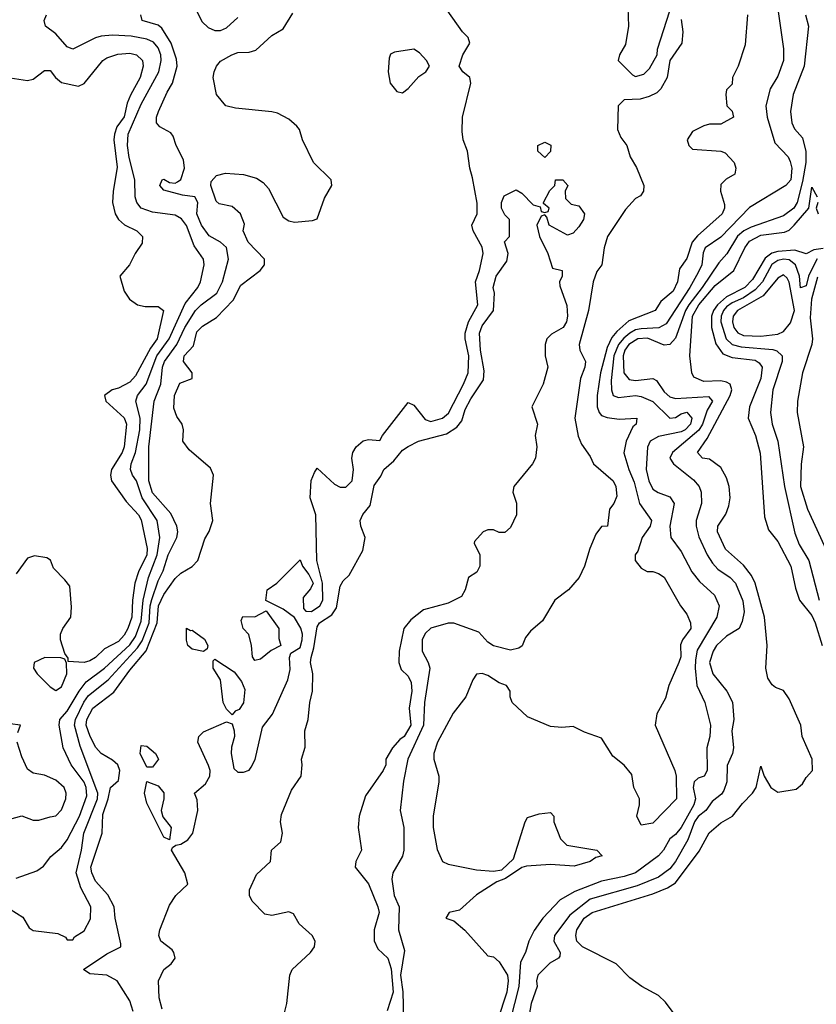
# Model space of a CAD drawing. Header units: inches. Extents: x 1793402 to 1900366, y 320852 to 470679.
# Tile 252 of 256: x 1841523 to 1844326, y 401827 to 405293. Entities that reach past the tile are written whole.
import ezdxf

# ---------------------------------------------------------------- set-up
doc = ezdxf.new("R2010")
doc.units = ezdxf.units.IN
doc.header["$MEASUREMENT"] = 0
doc.layers.add('B8440', color=7, linetype='Continuous')

msp = doc.modelspace()

# ---------------------------------------------------------------- linework, layer by layer
at = {"layer": 'B8440', "color": 4}
for points, elevation in [([(1843661.7, 405370), (1843664.6, 405270), (1843653.9, 405206.1), (1843632.7, 405170), (1843628.5, 405150), (1843679, 405099), (1843690, 405093.7), (1843718.6, 405101.4), (1843738.4, 405121.6), (1843766, 405170), (1843766.6, 405190), (1843810, 405324.7)], 216), ([(1841490, 402162), (1841534, 402134), (1841555.9, 402095.9), (1841570, 402086.8), (1841656.8, 402076.8), (1841683.6, 402063.6), (1841690, 402054), (1841710, 402054), (1841715.3, 402064.7), (1841750, 402086), (1841771.9, 402128.1), (1841773.6, 402170), (1841737.7, 402237.7), (1841721.3, 402290), (1841740.4, 402370), (1841748.7, 402430), (1841796.5, 402550), (1841798.2, 402570), (1841735.6, 402735.6), (1841716.2, 402810), (1841719.8, 402830), (1841748.7, 402891.3), (1841765.4, 402914.6), (1841834.7, 402970), (1841937.9, 403082.1), (1841953.4, 403106.6), (1841977.9, 403170), (1841981.9, 403230), (1841987.6, 403252.4), (1842010, 403318), (1842027.4, 403352.6), (1842045.1, 403410), (1842075.6, 403470), (1842079.6, 403490), (1842076.2, 403510), (1842054.6, 403554.6), (1841990, 403627.8), (1841977.7, 403670), (1841977.3, 403790), (1841996.3, 403950), (1842019.2, 404010), (1842025.8, 404070), (1842032.8, 404090), (1842075.3, 404150), (1842104.5, 404210), (1842141.7, 404270), (1842161.6, 404290), (1842216.9, 404330), (1842236.3, 404370), (1842258, 404450), (1842250.9, 404490.9), (1842230, 404509.6), (1842190, 404532), (1842162.6, 404570), (1842146.6, 404610), (1842149.4, 404650), (1842139, 404670), (1842095.3, 404675.3), (1842030, 404693.2), (1842016, 404710), (1842024, 404730), (1842030, 404732.4), (1842050, 404720.7), (1842070, 404717.3), (1842078, 404722), (1842090, 404730.6), (1842102.6, 404770), (1842099.4, 404799.4), (1842073.2, 404850), (1842063.2, 404883.2), (1842054.5, 404894.5), (1842015.5, 404915.5), (1842004, 404930), (1842004.5, 404950), (1842011.6, 404970), (1842041.5, 405038.5), (1842060.9, 405070), (1842077, 405130), (1842074.8, 405154.8), (1842056.3, 405210), (1842022.8, 405262.8), (1842010, 405274.5), (1841954, 405290), (1841949.2, 405310)], 228), ([(1841510, 402271.3), (1841582.7, 402297.3), (1841606.3, 402313.7), (1841632.5, 402347.5), (1841670, 402378.8), (1841690, 402406.8), (1841733.1, 402490), (1841758.6, 402561.4), (1841756.8, 402590), (1841750, 402609.4), (1841703.5, 402670), (1841675.8, 402730), (1841661.6, 402810), (1841663.7, 402830), (1841690, 402859.3), (1841731.9, 402930), (1841757.3, 402962.7), (1841821.7, 403010), (1841910, 403092.7), (1841930, 403122), (1841950, 403176.3), (1841956.8, 403250), (1841976.2, 403330), (1842006.3, 403410), (1842016, 403470), (1842006.9, 403530), (1841953.5, 403610), (1841933.7, 403670), (1841919.7, 403690), (1841912.8, 403710), (1841915.4, 403730), (1841930.9, 403770), (1841945.8, 403850), (1841946.4, 403890), (1841931.2, 403950), (1841938, 403970), (1841968.4, 404010), (1842005.5, 404110), (1842048.9, 404170), (1842105.6, 404294.4), (1842150, 404351), (1842159.5, 404370), (1842172.3, 404430), (1842169.2, 404450), (1842137.1, 404497.1), (1842110, 404569.3), (1842091.8, 404591.8), (1842070, 404605.6), (1841990, 404615.6), (1841950, 404629.6), (1841935.1, 404650), (1841929.6, 404669.6), (1841928.3, 404730), (1841908.2, 404808.2), (1841902.4, 404850), (1841904.8, 404890), (1841950, 404995.5), (1842012.1, 405110), (1842021, 405150), (1842019.2, 405170), (1842010, 405194.5), (1841994.1, 405214.1), (1841970, 405224.8), (1841915.2, 405235.2), (1841850, 405238.3), (1841810, 405235.8), (1841790, 405229.7), (1841710, 405189.3), (1841690, 405197.2), (1841650, 405243.7), (1841614, 405270), (1841609.2, 405290), (1841617.2, 405310)], 232), ([(1841921.7, 401801.7), (1841910, 401839), (1841866, 401910), (1841830, 401929.5), (1841770, 401934), (1841748, 401950), (1841830, 402005.5), (1841879, 402030), (1841879.3, 402040.7), (1841859.3, 402130), (1841855.1, 402170), (1841833, 402213), (1841790, 402260.9), (1841776.9, 402290), (1841773.7, 402310), (1841813.3, 402430), (1841815.6, 402495.6), (1841834.3, 402550), (1841842, 402590), (1841870, 402614.8), (1841875.6, 402650), (1841868, 402670), (1841850, 402686.6), (1841809.8, 402709.8), (1841791.4, 402731.4), (1841770.9, 402770), (1841756.9, 402810), (1841759.1, 402830), (1841780.5, 402870), (1841853.6, 402926.4), (1841910, 403003.1), (1841968.1, 403071.9), (1842006.1, 403170), (1842011.8, 403230), (1842030, 403270.4), (1842070, 403326), (1842090, 403345.5), (1842130, 403368.2), (1842149.4, 403390), (1842174.7, 403465.3), (1842190, 403491.3), (1842202, 403530), (1842194.5, 403590), (1842205.1, 403690), (1842194, 403714), (1842119.1, 403779.1), (1842097.2, 403810), (1842099.5, 403850), (1842094.5, 403870), (1842076.2, 403896.2), (1842065.4, 403925.4), (1842068, 403970), (1842086.5, 404013.5), (1842129.3, 404030.7), (1842129.4, 404050), (1842098.7, 404090), (1842101.3, 404110), (1842134.5, 404145.5), (1842145.6, 404194.4), (1842165.9, 404214.1), (1842214.8, 404245.2), (1842273.6, 404306.4), (1842301.5, 404358.5), (1842369.4, 404410.6), (1842384, 404430), (1842384, 404450), (1842327.3, 404510), (1842309.3, 404550), (1842313.6, 404573.6), (1842299.3, 404610), (1842270, 404636.2), (1842224.5, 404644.5), (1842214.5, 404654.5), (1842195.1, 404710), (1842196.5, 404723.5), (1842215.5, 404744.5), (1842246.6, 404753.4), (1842310, 404748.2), (1842355.6, 404735.6), (1842379.9, 404719.9), (1842398.8, 404698.8), (1842450, 404598), (1842470, 404584.7), (1842490, 404581), (1842553.6, 404586.4), (1842570, 404592), (1842594.8, 404665.2), (1842621.2, 404710), (1842619, 404730), (1842557, 404790), (1842518, 404870), (1842506.8, 404906.8), (1842498, 404918), (1842470, 404942.7), (1842430, 404963.7), (1842410, 404969.3), (1842282, 404982), (1842248, 404990), (1842215.3, 405030), (1842204, 405090), (1842206.6, 405110), (1842215.1, 405130), (1842230, 405147.3), (1842269.2, 405170), (1842290, 405177.4), (1842330, 405178.7), (1842354, 405186), (1842410, 405237.6), (1842450, 405260.5), (1842483.8, 405316.2)], 224), ([(1842024.7, 401810), (1842013.3, 401850), (1842011.5, 401910), (1842029.5, 401950), (1842056.2, 401970), (1842069.6, 401990), (1842065.6, 402010), (1842058.9, 402018.9), (1842019.5, 402050), (1842012, 402070), (1842015.6, 402090), (1842050, 402176.3), (1842072.3, 402210), (1842114, 402250), (1842103.7, 402290), (1842057.2, 402370), (1842060.2, 402379.8), (1842072.5, 402387.5), (1842090, 402390.4), (1842114.3, 402405.7), (1842131.8, 402430), (1842149.6, 402510), (1842146.8, 402546.8), (1842138, 402570), (1842177.2, 402602.8), (1842192.3, 402630), (1842193.2, 402650), (1842187.6, 402667.6), (1842149.3, 402750), (1842153.2, 402770), (1842170, 402786.8), (1842250, 402822), (1842270, 402814), (1842278, 402790), (1842278.8, 402770), (1842267.7, 402732.3), (1842266.8, 402710), (1842276.9, 402656.9), (1842290, 402644.7), (1842310, 402644.7), (1842330, 402651.3), (1842337.5, 402662.5), (1842351.5, 402688.5), (1842377, 402803), (1842411.8, 402848.2), (1842466.6, 402970), (1842474.2, 403005.8), (1842472.3, 403047.7), (1842477.2, 403062.8), (1842510, 403083.8), (1842517.3, 403110), (1842518.3, 403130), (1842511.9, 403151.9), (1842490, 403189.2), (1842450, 403218), (1842388.9, 403248.9), (1842393.2, 403286.8), (1842428, 403310), (1842510, 403392), (1842518, 403370), (1842540.7, 403340.7), (1842556, 403310), (1842546, 403290), (1842520.4, 403259.6), (1842521.1, 403221.1), (1842530, 403210.7), (1842550, 403210.4), (1842578.4, 403230), (1842589.4, 403250), (1842588.7, 403310), (1842568.7, 403390), (1842565.2, 403550), (1842545.2, 403610), (1842549, 403671), (1842560.4, 403699.6), (1842570, 403714), (1842630, 403658.8), (1842650, 403647.7), (1842670, 403648), (1842692.8, 403670), (1842697.4, 403710), (1842691.8, 403750), (1842694.5, 403770), (1842706.6, 403790), (1842731, 403811), (1842750, 403816), (1842790, 403812), (1842799, 403830), (1842890, 403946), (1842910, 403936), (1842950, 403886.4), (1842970, 403878.7), (1843010, 403890.3), (1843031.4, 403908.6), (1843084.4, 404010), (1843100.4, 404050), (1843103.1, 404110), (1843089.8, 404170), (1843089.8, 404190), (1843101.5, 404230), (1843134.5, 404290), (1843126.8, 404370), (1843141.2, 404410), (1843153.7, 404470), (1843150, 404492.7), (1843118.7, 404550), (1843114, 404570), (1843132.6, 404610), (1843132.1, 404647.9), (1843116.6, 404736.6), (1843106.6, 404770), (1843098.9, 404830), (1843083.7, 404870), (1843080.1, 404900.1), (1843080.7, 404950), (1843109.8, 405070), (1843106.3, 405090), (1843082, 405110), (1843068.6, 405130), (1843082.3, 405170), (1843106.9, 405210), (1843100.5, 405230), (1843080.5, 405250), (1843027.1, 405327.1)], 216), ([(1842144.7, 405324.7), (1842165.5, 405285.5), (1842185.5, 405265.5), (1842210, 405255.5), (1842230, 405255.5), (1842250, 405264), (1842290, 405301)], 228), ([(1844083.8, 405310), (1844075.2, 405204.8), (1844050.8, 405130), (1844031, 405090), (1844030, 405066), (1844010, 405046), (1844006.8, 405030), (1844011.3, 404990), (1844030, 404971.3), (1844034.8, 404950), (1843990, 404925.2), (1843950, 404925.2), (1843930, 404919.3), (1843890, 404899.3), (1843870.7, 404870), (1843877.3, 404850), (1843890, 404837.3), (1843990, 404830.7), (1844004.9, 404824.9), (1844036.3, 404790), (1844042, 404770), (1844038.8, 404750), (1844008.6, 404731.4), (1843990, 404713.2), (1843988.8, 404690), (1844002.5, 404642.5), (1844003, 404630), (1843994.4, 404610), (1843907.2, 404532.8), (1843889.4, 404510.6), (1843870, 404452.7), (1843844.1, 404415.9), (1843837.3, 404370), (1843822.5, 404337.5), (1843778.9, 404301.1), (1843759.1, 404270), (1843666.6, 404233.4), (1843623.9, 404196.1), (1843605.7, 404174.3), (1843590, 404139.5), (1843565.8, 404050), (1843554.4, 403970), (1843554.9, 403930), (1843561.6, 403910), (1843570, 403900.5), (1843590, 403892.4), (1843632.5, 403887.5), (1843694, 403890), (1843691.3, 403870), (1843680.5, 403859.5), (1843657.1, 403810), (1843648.9, 403768.9), (1843665.5, 403710), (1843684.7, 403664.7), (1843703.2, 403590), (1843745.5, 403530), (1843741.6, 403510), (1843712.7, 403470), (1843697.4, 403422.6), (1843688.4, 403410), (1843688, 403390), (1843710, 403362.8), (1843730, 403351), (1843750, 403350.7), (1843770, 403344), (1843790, 403330.8), (1843847.7, 403230), (1843870, 403201), (1843883, 403170), (1843883.8, 403150), (1843855.3, 403110), (1843847.9, 403092.1), (1843848.5, 403050), (1843842.4, 403030), (1843806.7, 402950), (1843795.3, 402904.7), (1843764, 402850), (1843758.8, 402810), (1843827.7, 402650), (1843832.7, 402630), (1843834, 402550), (1843750, 402465.2), (1843710, 402458), (1843694, 402490), (1843704, 402530), (1843704, 402550), (1843684, 402590), (1843676.6, 402636.6), (1843650, 402669.2), (1843610, 402701.2), (1843570, 402764), (1843510, 402785.2), (1843470, 402805.2), (1843430, 402801.2), (1843390, 402805.2), (1843310, 402839), (1843255.3, 402890), (1843248, 402910), (1843248, 402930), (1843235.3, 402950), (1843210, 402959), (1843170, 402985.2), (1843150, 402992), (1843130, 402989), (1843117.3, 402970), (1843092.4, 402910), (1843047.8, 402852.2), (1842992.6, 402750), (1842979.6, 402710), (1842980.3, 402690), (1842997.6, 402630), (1842997.6, 402610), (1842977.6, 402490), (1842977.6, 402450), (1842992.1, 402372.1), (1843010.5, 402330.5), (1843030, 402320.7), (1843130, 402300.7), (1843190, 402296), (1843219, 402301), (1843260.4, 402339.6), (1843301.2, 402470), (1843310, 402484.7), (1843350, 402498), (1843390, 402502), (1843402, 402490), (1843402, 402470), (1843426, 402410), (1843447.9, 402387.9), (1843554, 402370), (1843572, 402350), (1843550, 402344), (1843530, 402329.4), (1843473.6, 402313.6), (1843390, 402319.3), (1843306, 402314), (1843290, 402308.7), (1843232, 402270), (1843202, 402258), (1843130, 402213.2), (1843070, 402159), (1843034, 402150), (1843022, 402130), (1843050, 402120.7), (1843088.8, 402088.8), (1843170, 401998), (1843190, 401994), (1843210, 401977.1), (1843239.1, 401930), (1843241.6, 401910), (1843236.9, 401870), (1843203.6, 401770)], 224), ([(1844190.6, 405330), (1844210.4, 405190.4), (1844210.4, 405150), (1844190, 405094), (1844163, 405050), (1844148, 404990), (1844152.7, 404950), (1844179.8, 404859.8), (1844226.8, 404810), (1844233.8, 404793.8), (1844239.5, 404770), (1844236.4, 404730), (1844218.8, 404710), (1844090, 404632.7), (1843990, 404527.8), (1843934.8, 404490), (1843927.7, 404472.3), (1843923.1, 404430), (1843910, 404403.7), (1843880.9, 404350), (1843796.9, 404223.1), (1843771.3, 404208.7), (1843710, 404205.3), (1843690, 404201.2), (1843670.1, 404189.9), (1843648, 404172), (1843630.2, 404150), (1843613.2, 404110), (1843603.7, 404023.7), (1843604.6, 403990), (1843610.4, 403970.4), (1843630, 403963.1), (1843690, 403970.3), (1843710, 403967.4), (1843750, 403948.7), (1843810, 403890.5), (1843830, 403893), (1843850, 403906), (1843870, 403911.7), (1843888.2, 403890), (1843883.1, 403870), (1843864, 403850), (1843850, 403843), (1843770, 403826), (1843741.6, 403810), (1843731.8, 403788.2), (1843727.2, 403710), (1843736.4, 403670), (1843750, 403640.7), (1843768.7, 403628.7), (1843810, 403614), (1843825.5, 403590), (1843810.4, 403510), (1843814, 403470), (1843850, 403421), (1843887.3, 403350), (1843915.1, 403315.1), (1843967.9, 403267.9), (1843984, 403230), (1843975.5, 403190), (1843906.5, 403073.5), (1843900.2, 403039.8), (1843898.9, 403010), (1843905.5, 402950), (1843933, 402890), (1843953, 402810), (1843950.6, 402770), (1843940.7, 402730), (1843942, 402650), (1843931, 402630), (1843910, 402622.9), (1843895.5, 402610), (1843892, 402590), (1843900.2, 402550), (1843894.7, 402530), (1843850, 402449.6), (1843830, 402425.1), (1843810.3, 402409.7), (1843788.2, 402370), (1843770.2, 402349.8), (1843690, 402289.7), (1843650, 402276.9), (1843570, 402261.3), (1843475.6, 402224.4), (1843424.6, 402195.4), (1843364, 402130), (1843332.4, 402087.6), (1843314, 402050), (1843302.8, 402010), (1843284.4, 401975.6), (1843279.6, 401890), (1843248.2, 401770)], 228), ([(1844288, 405310), (1844298, 405270), (1844283.1, 405130), (1844244.4, 405030), (1844235.3, 404970), (1844239.5, 404930), (1844249, 404909), (1844277.3, 404877.3), (1844289.2, 404829.2), (1844288.4, 404790), (1844276.9, 404723.1), (1844258.5, 404650), (1844246, 404630), (1844210, 404602.4), (1844096.9, 404563.1), (1844070.2, 404549.8), (1844048.7, 404531.3), (1844011.2, 404468.8), (1843983.1, 404436.9), (1843924.2, 404350), (1843876.8, 404290), (1843865, 404270), (1843830, 404172.7), (1843810, 404149.5), (1843790, 404147), (1843732, 404172), (1843697.3, 404170), (1843665.6, 404150), (1843652, 404130), (1843645.8, 404110), (1843647.9, 404050), (1843667, 404027), (1843690, 404023.6), (1843750.4, 404030.4), (1843762.8, 404022.8), (1843790, 403983), (1843810, 403965.3), (1843830, 403959.5), (1843946.4, 403966.4), (1843960.7, 403950), (1843941.1, 403918.9), (1843925.2, 403870), (1843911.9, 403848.1), (1843819.1, 403770), (1843810.6, 403750), (1843822.8, 403730), (1843893, 403673), (1843913, 403650), (1843920.5, 403630), (1843921.6, 403590), (1843902.4, 403530), (1843902.4, 403510), (1843912.8, 403472.8), (1843941.3, 403410), (1843959.9, 403379.9), (1843979.3, 403359.3), (1844022, 403330), (1844041.6, 403310), (1844067.1, 403247.1), (1844071.7, 403208.3), (1844065.1, 403174.9), (1844054, 403150), (1844010, 403122.9), (1843974.4, 403090), (1843962.3, 403070), (1843950.3, 403030), (1843961.1, 402990), (1844010.7, 402930), (1844030.5, 402890.5), (1844035.5, 402830), (1844028.7, 402790), (1844034.4, 402730), (1844030.4, 402710), (1844011.9, 402668.1), (1844010.4, 402610), (1843999.9, 402580.1), (1843992.6, 402567.4), (1843958.7, 402541.3), (1843937.1, 402510), (1843910, 402488), (1843896.5, 402470), (1843873.5, 402406.5), (1843830.3, 402330), (1843810, 402304.2), (1843770, 402275.4), (1843695.4, 402244.6), (1843530, 402196.8), (1843458.9, 402141.1), (1843404.6, 402070), (1843402, 402050), (1843424.9, 402010), (1843422.8, 401997.2), (1843418, 401990), (1843387.7, 401972.3), (1843346, 401930), (1843340.7, 401910), (1843343, 401890), (1843322, 401830), (1843314.8, 401790)], 232), ([(1843850, 405294), (1843856.3, 405250), (1843852.7, 405210), (1843810.8, 405150), (1843800.7, 405090), (1843778.8, 405050), (1843764.4, 405035.6), (1843737.6, 405022.4), (1843706.2, 405013.8), (1843650, 405011.5), (1843628.2, 404990), (1843626.6, 404906.6), (1843638.4, 404878.4), (1843658.8, 404850), (1843670.6, 404810), (1843692.8, 404772.8), (1843718.8, 404710), (1843718, 404690), (1843706.8, 404673.2), (1843690, 404664), (1843654.6, 404625.4), (1843590.7, 404530), (1843579.1, 404490), (1843571, 404430), (1843553.7, 404406.3), (1843540.7, 404370), (1843523.8, 404270), (1843491.8, 404150), (1843494, 404130), (1843513.4, 404090), (1843511, 404070), (1843495.6, 404030), (1843476, 403890), (1843487.5, 403827.5), (1843499.5, 403799.5), (1843530, 403756), (1843542, 403730), (1843611, 403670), (1843620.6, 403650), (1843623.9, 403616.1), (1843613.7, 403590), (1843598.4, 403570), (1843591, 403510), (1843570, 403509), (1843550, 403482), (1843528.5, 403431.5), (1843510.6, 403369.4), (1843491.3, 403330), (1843453.2, 403286.8), (1843406, 403250), (1843362.8, 403177.2), (1843319.8, 403140.2), (1843302, 403118), (1843290.4, 403089.6), (1843279.5, 403080.5), (1843250, 403073.6), (1843190, 403089.6), (1843170, 403102.4), (1843137.8, 403137.8), (1843050, 403168.5), (1843030, 403168.4), (1842969.1, 403150.9), (1842950, 403132.3), (1842938.7, 403110), (1842939.5, 403070), (1842960.5, 403030), (1842966, 403010), (1842946.7, 402890), (1842944.2, 402810), (1842888, 402690), (1842873, 402613), (1842862, 402510), (1842874.9, 402450), (1842874.9, 402370), (1842870, 402349), (1842836.3, 402290), (1842832.7, 402267.3), (1842840.4, 402210), (1842857.6, 402170), (1842855.5, 402090), (1842876.5, 402016.5), (1842863, 401930), (1842870.8, 401870.8), (1842873.6, 401773.6)], 216), ([(1841490, 405088), (1841550, 405079), (1841570, 405084), (1841610, 405114), (1841630, 405114), (1841649.5, 405089.5), (1841670, 405072.7), (1841730, 405059), (1841750, 405068.7), (1841816, 405150), (1841830, 405159.3), (1841868.6, 405171.4), (1841910, 405175.6), (1841934, 405170), (1841955.1, 405150), (1841957, 405130), (1841947.3, 405090), (1841912.3, 405027.7), (1841900.8, 404999.2), (1841890, 404950.8), (1841864.2, 404915.8), (1841856.3, 404890), (1841854.7, 404870), (1841865.4, 404774.6), (1841851.3, 404688.7), (1841849.6, 404650), (1841858.4, 404610), (1841870, 404589.3), (1841891.4, 404571.4), (1841935.3, 404550), (1841955.3, 404530), (1841953.6, 404506.4), (1841928.7, 404470), (1841908.7, 404430), (1841875.3, 404390), (1841890, 404338), (1841909.3, 404309.3), (1841938, 404290), (1841964.1, 404284.1), (1842010, 404284), (1842029, 404269), (1842006.3, 404170), (1841982.6, 404137.4), (1841930, 404039.3), (1841910, 404017.6), (1841870, 403995.8), (1841848.7, 403990), (1841821.2, 403970), (1841826, 403950), (1841890, 403892), (1841898.7, 403870), (1841890.9, 403790), (1841884, 403770), (1841846, 403710), (1841842.9, 403690), (1841846, 403670), (1841897.7, 403597.7), (1841940.5, 403550), (1841950, 403532.3), (1841971.9, 403431.9), (1841969.7, 403410), (1841941.1, 403350), (1841928.4, 403310), (1841919.8, 403250), (1841917.6, 403190), (1841903.1, 403150), (1841890, 403126.7), (1841870, 403104.9), (1841821.7, 403078.3), (1841790, 403048), (1841770, 403036.3), (1841750, 403030.7), (1841694, 403034), (1841694, 403046), (1841682, 403062), (1841666, 403110), (1841666.8, 403130), (1841674.8, 403150), (1841703, 403190), (1841705.2, 403225.2), (1841698.8, 403298.8), (1841682, 403322), (1841642, 403362), (1841631.1, 403391.1), (1841618.8, 403398.8), (1841574.6, 403405.4), (1841550, 403398), (1841510, 403342)], 236), ([(1842451.8, 401788.2), (1842463.1, 401830), (1842473, 401930), (1842481.3, 401950), (1842545.6, 402010), (1842559.7, 402030), (1842562.4, 402050), (1842551.6, 402070), (1842506, 402110), (1842486, 402146), (1842470, 402152.3), (1842410, 402139.5), (1842385.1, 402145.1), (1842340.9, 402190), (1842332, 402210), (1842331.8, 402230), (1842356.1, 402283.9), (1842405.2, 402330), (1842409.3, 402370), (1842441.2, 402398.8), (1842447.8, 402430), (1842440.7, 402470), (1842444.4, 402495.6), (1842478.7, 402581.3), (1842512.7, 402630), (1842517.2, 402670), (1842514, 402690), (1842527.5, 402732.5), (1842526, 402790), (1842537.6, 402830), (1842543.6, 402890), (1842553.6, 402930), (1842554.7, 402990), (1842546.6, 403030), (1842548.2, 403048.2), (1842558.2, 403081.8), (1842570, 403156), (1842578, 403170), (1842621.5, 403198.5), (1842637.6, 403222.4), (1842650, 403298.8), (1842661.5, 403318.5), (1842682, 403338), (1842730, 403424.7), (1842738, 403470), (1842722.7, 403510), (1842721.2, 403530), (1842730, 403552), (1842756.4, 403583.6), (1842770, 403654), (1842793.6, 403686.4), (1842804, 403710), (1842839.3, 403740.7), (1842870, 403778), (1842890, 403791.3), (1842926, 403810), (1843024.2, 403835.8), (1843060.7, 403859.3), (1843078.7, 403881.3), (1843090, 403921), (1843110, 403958.8), (1843154.5, 404025.5), (1843157.5, 404057.5), (1843144.7, 404130), (1843140.9, 404190), (1843150, 404216), (1843189.5, 404270), (1843193.2, 404330), (1843189.3, 404350), (1843199, 404390), (1843236.5, 404443.5), (1843242, 404470), (1843228.7, 404511.3), (1843246, 404530), (1843246, 404590), (1843230, 404606), (1843218, 404630), (1843218, 404650), (1843227.3, 404672.7), (1843270, 404694), (1843290, 404682), (1843330, 404642), (1843354, 404634), (1843358, 404618), (1843370, 404614), (1843382, 404618), (1843386, 404630), (1843366, 404646), (1843366, 404650), (1843388.4, 404691.6), (1843406, 404710), (1843408, 404730), (1843434, 404730), (1843452, 404710), (1843442, 404690), (1843443.6, 404663.6), (1843463.6, 404643.6), (1843490, 404638), (1843510.6, 404610), (1843506, 404590), (1843490, 404564), (1843470, 404542), (1843450, 404535.3), (1843386, 404570), (1843378, 404598), (1843370, 404606), (1843358, 404602), (1843342, 404570), (1843351.3, 404530), (1843381, 404470), (1843398, 404418), (1843431.3, 404410), (1843431.3, 404390), (1843422, 404370), (1843423.6, 404356.4), (1843447.5, 404287.5), (1843450.4, 404250), (1843447.3, 404230), (1843434.8, 404210), (1843393.7, 404186.3), (1843378, 404170), (1843371.3, 404150), (1843371.3, 404110), (1843381, 404070), (1843364.7, 404010), (1843324.7, 403930), (1843344.7, 403870), (1843336, 403830), (1843342.8, 403790), (1843337.3, 403750), (1843326.8, 403730), (1843262, 403650), (1843258, 403630), (1843270.9, 403590.9), (1843271.3, 403550), (1843250, 403506), (1843230, 403488), (1843210, 403488), (1843190, 403498), (1843170, 403498), (1843154, 403490), (1843123.6, 403456.4), (1843122, 403450), (1843142, 403410), (1843142, 403370), (1843131.1, 403348.9), (1843102, 403330), (1843090, 403286), (1843076.9, 403263.1), (1843030, 403239), (1842943.8, 403216.2), (1842899.5, 403180.5), (1842874.9, 403150), (1842858.4, 403070), (1842856.3, 403030), (1842865.5, 403005.5), (1842890, 402982.8), (1842900.4, 402960.4), (1842902.4, 402930), (1842893.4, 402870), (1842898.7, 402810), (1842875.5, 402770), (1842860.3, 402759.7), (1842834, 402730), (1842811.3, 402690), (1842811, 402670), (1842802, 402650), (1842739.3, 402560.7), (1842717.3, 402490), (1842713.4, 402450), (1842725.5, 402370), (1842706, 402330), (1842702.8, 402310), (1842750, 402251), (1842783.1, 402170), (1842788.2, 402150), (1842770.5, 402090), (1842770.5, 402050.5), (1842782.4, 402022.4), (1842818, 401990), (1842830, 401952), (1842836.9, 401870), (1842816.1, 401803.9)], 212), ([(1843842.8, 401770), (1843795.2, 401835.2), (1843770, 401858.8), (1843711.3, 401890), (1843670, 401921), (1843621, 401970), (1843503, 402030), (1843483, 402050), (1843479.3, 402070), (1843483.1, 402090), (1843508.7, 402130), (1843537.3, 402150), (1843750, 402216.4), (1843802.2, 402237.8), (1843830, 402254.7), (1843913.1, 402366.9), (1843949.1, 402430.9), (1843990, 402466), (1844030.7, 402490), (1844065.4, 402534.6), (1844101.6, 402570), (1844114, 402590), (1844130, 402666), (1844142, 402630), (1844165.2, 402590), (1844190, 402574), (1844255.3, 402584.7), (1844276.9, 402603.1), (1844290, 402626), (1844312, 402650), (1844311.3, 402690), (1844276, 402770), (1844270.8, 402810), (1844230, 402902), (1844210, 402932), (1844182, 402942), (1844170, 402952), (1844155.3, 402975.3), (1844148, 403010), (1844152.4, 403090), (1844143.7, 403190), (1844110.2, 403310.2), (1844097.2, 403337.2), (1844070, 403372.7), (1844006.4, 403430), (1843978.4, 403490), (1843979.1, 403510), (1844006.9, 403553.1), (1844018, 403582), (1844022, 403610), (1844019.5, 403650), (1844010, 403681), (1843990, 403717.3), (1843950, 403746.8), (1843924.7, 403750), (1843907.3, 403770), (1843941.5, 403818.5), (1844022.4, 403970), (1844028.8, 403990), (1844023, 404010), (1844010, 404017.4), (1843990, 404022), (1843930, 404019.6), (1843894.6, 404034.6), (1843887.7, 404050), (1843880.4, 404110), (1843890.2, 404250), (1843911.8, 404290), (1843970, 404358), (1844036, 404410), (1844073.8, 404490), (1844090, 404513.7), (1844130, 404535.3), (1844214.2, 404545.8), (1844230, 404552.6), (1844247.4, 404570), (1844299.1, 404630), (1844310, 404704), (1844329.2, 404670)], 236), ([(1844331.5, 404650), (1844325.2, 404630), (1844331.6, 404610)], 236), ([(1844350, 404487.5), (1844316.4, 404483.6), (1844290, 404469.6), (1844250, 404481.6), (1844190, 404477.7), (1844169, 404471), (1844145.7, 404454.3), (1844101.1, 404378.9), (1844074.4, 404350), (1844010, 404318.2), (1843978.5, 404290), (1843963.8, 404270), (1843956.3, 404250), (1843956.5, 404210), (1843972.4, 404152.4), (1843997.1, 404117.1), (1844030, 404103.9), (1844110, 404094.3), (1844125.1, 404085.1), (1844134.9, 404070), (1844130.2, 404030), (1844090.3, 403930), (1844086.4, 403890), (1844112.2, 403830), (1844127.5, 403767.5), (1844143.1, 403543.1), (1844157.1, 403497.1), (1844190, 403456), (1844236.4, 403370), (1844251.9, 403291.9), (1844266, 403250), (1844310, 403195.5), (1844321.1, 403170), (1844346.3, 403090)], 244), ([(1844329.1, 404450.9), (1844321.7, 404438.3), (1844298.2, 404390), (1844290, 404356), (1844270, 404349.2), (1844267, 404390), (1844252.1, 404430), (1844230, 404447.6), (1844210, 404450.6), (1844190, 404445.3), (1844169, 404431), (1844135.9, 404370), (1844110, 404341.8), (1844070, 404314.5), (1844030, 404296.8), (1844010, 404282.7), (1843999.2, 404270), (1843991.2, 404250), (1843990.2, 404230), (1844008, 404170), (1844029.4, 404149.4), (1844061.5, 404141.5), (1844172.6, 404132.6), (1844187.3, 404127.3), (1844205.5, 404110), (1844206, 404090), (1844172.2, 403990), (1844164.4, 403910), (1844170.4, 403870), (1844190.4, 403810), (1844214, 403650), (1844250, 403486), (1844265.7, 403445.7), (1844299.5, 403390), (1844336, 403250)], 248), ([(1844330, 404387), (1844308.7, 404310), (1844304.2, 404244.2), (1844312, 404170), (1844310.3, 404149.7), (1844277.1, 404050), (1844259.5, 403950), (1844258.4, 403910), (1844280.4, 403790), (1844271.8, 403728.2), (1844270.3, 403650.3), (1844294.9, 403570), (1844404.9, 403330)], 252), ([(1841516.4, 402783.6), (1841526, 402810), (1841490, 402814)], 236), ([(1841467, 402473), (1841530, 402490.8), (1841570, 402476), (1841590, 402476), (1841630, 402487.3), (1841650, 402491), (1841670, 402511.3), (1841685.2, 402550), (1841686, 402570), (1841679.3, 402590), (1841650, 402616), (1841610, 402634), (1841570, 402641.2), (1841550, 402655.3), (1841530, 402698), (1841514, 402750)], 236)]:
    msp.add_lwpolyline(points, dxfattribs=dict(at, elevation=elevation))
for points, elevation in [([(1842910, 405189.5), (1842841.6, 405178.4), (1842828.1, 405171.9), (1842822.5, 405157.5), (1842818.8, 405110), (1842826, 405070), (1842850, 405041), (1842870, 405036), (1842890, 405051), (1842926.9, 405093.1), (1842952, 405110), (1842964.5, 405130), (1842954.5, 405150), (1842930, 405177)], 224), ([(1843370, 404808.7), (1843346, 404830), (1843346, 404850), (1843370, 404862), (1843392, 404852), (1843390.7, 404829.3)], 212), ([(1844210, 404395.1), (1844190, 404382.9), (1844138.3, 404321.7), (1844048.8, 404270), (1844033.1, 404250), (1844030.3, 404230), (1844036, 404210), (1844050, 404190.4), (1844070, 404182), (1844130, 404179.1), (1844190, 404186.3), (1844210, 404195.3), (1844234.4, 404225.6), (1844249, 404270), (1844229.7, 404369.7), (1844223.3, 404383.3)], 252), ([(1842350, 403038), (1842342, 403050), (1842339, 403090), (1842329.1, 403129.1), (1842309, 403150), (1842302, 403178), (1842308, 403192), (1842350, 403191.3), (1842390, 403212), (1842434.8, 403150), (1842434.8, 403114.8), (1842442, 403090), (1842407.3, 403072.7), (1842370, 403042)], 216), ([(1842123.6, 403143.6), (1842130, 403144.7), (1842172.8, 403112.8), (1842184.7, 403090), (1842182, 403078), (1842170, 403069), (1842130, 403077.2), (1842114, 403090), (1842109.5, 403109.5), (1842110, 403151.3)], 216), ([(1841611.6, 403048.4), (1841574, 403030), (1841572, 403010), (1841584.7, 402990), (1841630, 402944.7), (1841650, 402932), (1841670, 402944.7), (1841688.7, 402990), (1841688, 403028), (1841682, 403042), (1841667.3, 403047.3)], 236), ([(1842270, 402846), (1842250, 402866), (1842239, 402890), (1842229.3, 402969.3), (1842204, 403010), (1842203.1, 403036.9), (1842210, 403042), (1842278, 402998), (1842303.5, 402963.5), (1842315.5, 402935.5), (1842310, 402888), (1842294.8, 402865.2), (1842281, 402859)], 216), ([(1841970, 402662), (1841947.3, 402710), (1841950, 402738), (1841970, 402736), (1842001, 402710), (1842011.3, 402690), (1841990, 402662)], 216), ([(1842050, 402406), (1842030, 402415.3), (1841970, 402535.3), (1841962, 402570), (1841970, 402612), (1842010, 402596), (1842030, 402572), (1842030.5, 402550.5), (1842020.7, 402510), (1842026.8, 402486.8), (1842056.3, 402450)], 216)]:
    msp.add_lwpolyline(points, close=True, dxfattribs=dict(at, elevation=elevation))

doc.saveas('drawing.dxf')
